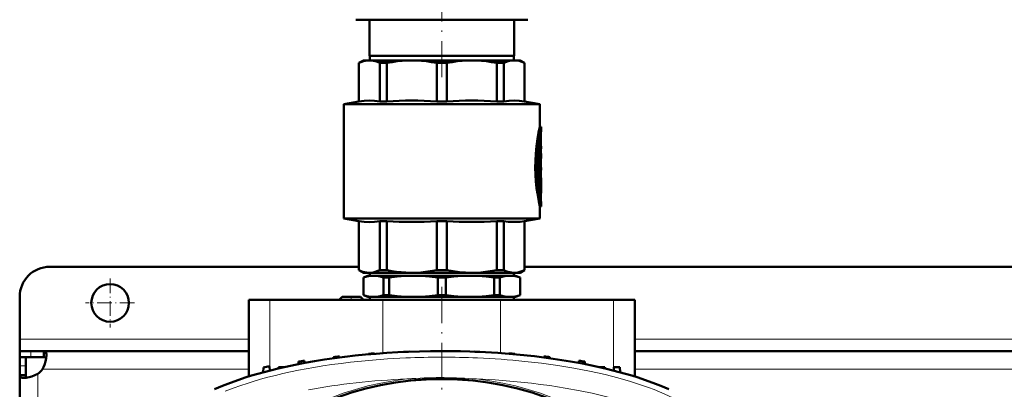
# Model space of a CAD drawing. Extents: x -1358 to 1757, y -1616 to 699.
# Tile 10 of 96: x -163 to 163, y -1171 to -1049. Entities that reach past the tile are written whole.
import ezdxf

# ---------------------------------------------------------------- set-up
doc = ezdxf.new("R2010")
doc.units = 0
doc.linetypes.add('DASHDOT', pattern=[18.5, 12, -3, 0.5, -3])

msp = doc.modelspace()

# ---------------------------------------------------------------- linework, layer by layer
at = {"color": 7, "linetype": 'DASHDOT', "lineweight": 18}
for p, q in [((-23.21, -1067.67), (-23.21, -1000.7)), ((-23.22, -1137.29), (-23.22, -1399.89))]:
    msp.add_line(p, q, dxfattribs=at)
at = {"color": 7, "lineweight": 50}
for p, q in [((-51.71, -1048.59), (-43.36, -1048.59)), ((-47.21, -1060.59), (-47.21, -1048.59)), ((-43.36, -1048.59), (5.29, -1048.59)), ((0.79, -1060.59), (0.79, -1048.59)), ((-23.21, -1060.59), (-47.21, -1060.59)), ((-47.11, -1060.59), (-47.11, -1062.09)), ((0.79, -1060.59), (-23.21, -1060.59)), ((0.69, -1060.59), (0.69, -1062.09)), ((-49.21, -1062.09), (-50.71, -1062.96)), ((-50.71, -1062.96), (-50.66, -1062.96)), ((-50.71, -1075.71), (-50.71, -1062.96)), ((-50.66, -1075.71), (-50.66, -1062.96)), ((-49.21, -1062.09), (-47.23, -1062.09)), ((-47.23, -1062.09), (-33.16, -1062.09)), ((-43.8, -1062.96), (-41.44, -1062.96)), ((-43.8, -1062.96), (-43.8, -1075.71)), ((-41.44, -1075.71), (-41.44, -1062.96)), ((-33.16, -1062.09), (-13.26, -1062.09)), ((-24.88, -1062.96), (-21.54, -1062.96)), ((-24.88, -1062.96), (-24.88, -1075.71)), ((-21.54, -1075.71), (-21.54, -1062.96)), ((-13.26, -1062.09), (0.81, -1062.09)), ((-4.98, -1062.96), (-2.62, -1062.96)), ((-4.98, -1062.96), (-4.98, -1075.71)), ((-2.62, -1075.71), (-2.62, -1062.96)), ((0.81, -1062.09), (2.79, -1062.09)), ((2.79, -1062.09), (4.29, -1062.96)), ((4.29, -1062.96), (4.24, -1062.96)), ((4.24, -1062.96), (4.24, -1075.71)), ((4.29, -1075.71), (4.29, -1062.96)), ((-50.71, -1075.71), (-55.71, -1076.59)), ((-23.21, -1076.59), (-55.71, -1076.59)), ((-55.71, -1114.59), (-55.71, -1076.59)), ((-50.66, -1075.71), (-50.71, -1075.71)), ((-43.8, -1075.71), (-41.44, -1075.71)), ((-24.88, -1075.71), (-21.54, -1075.71)), ((-23.21, -1076.59), (9.29, -1076.59)), ((-4.98, -1075.71), (-2.62, -1075.71)), ((4.24, -1075.71), (4.29, -1075.71)), ((4.29, -1075.71), (9.29, -1076.59)), ((9.29, -1084.14), (9.29, -1076.59)), ((9.29, -1084.14), (9.79, -1084.14)), ((9.79, -1085.04), (9.79, -1084.14)), ((9.63, -1086.99), (9.63, -1090.59)), ((9.02, -1090.12), (9.02, -1099.68)), ((9.58, -1089.39), (9.11, -1089.39)), ((9.29, -1089.39), (9.29, -1088.03)), ((9.52, -1089.84), (9.52, -1099.68)), ((9.63, -1094.51), (9.63, -1089.84)), ((9.63, -1090.59), (9.72, -1090.59)), ((9.72, -1090.59), (9.79, -1090.59)), ((9.79, -1091.49), (9.79, -1090.59)), ((9.63, -1091.49), (9.72, -1091.49)), ((9.79, -1093), (9.63, -1093)), ((9.79, -1091.49), (9.72, -1091.49)), ((9.79, -1093.88), (9.79, -1093)), ((9.63, -1097.67), (9.63, -1096.3)), ((9.63, -1096.3), (9.63, -1097.67)), ((9.58, -1100.13), (9.07, -1100.13)), ((9.29, -1101.09), (9.29, -1100.13)), ((9.63, -1097.67), (9.79, -1097.67)), ((9.63, -1098.57), (9.63, -1101.09)), ((9.79, -1098.57), (9.63, -1098.57)), ((9.63, -1099.68), (9.63, -1098.57)), ((9.79, -1098.57), (9.79, -1097.67)), ((9.02, -1101.54), (9.02, -1104.54)), ((9.07, -1101.09), (9.58, -1101.09)), ((9.52, -1101.54), (9.52, -1104.54)), ((9.58, -1101.09), (9.79, -1101.09)), ((9.63, -1104.54), (9.63, -1102.23)), ((9.74, -1102.58), (9.63, -1102.58)), ((9.79, -1101.99), (9.65, -1101.99)), ((9.78, -1101.99), (9.78, -1103.43)), ((9.79, -1101.99), (9.79, -1101.09)), ((9.79, -1104.71), (9.79, -1103.66)), ((9.02, -1104.56), (9.02, -1104.54)), ((9.58, -1104.99), (9.07, -1104.99)), ((9.29, -1106.65), (9.29, -1104.99)), ((9.79, -1110.54), (9.79, -1109.64)), ((9.29, -1110.54), (9.79, -1110.54)), ((9.29, -1114.59), (9.29, -1110.54)), ((-55.71, -1114.59), (-23.21, -1114.59)), ((-50.71, -1115.47), (-55.71, -1114.59)), ((-50.71, -1115.47), (-50.66, -1115.47)), ((-50.71, -1131.72), (-50.71, -1115.47)), ((-50.66, -1131.72), (-50.66, -1115.47)), ((-43.8, -1115.47), (-41.44, -1115.47)), ((-43.8, -1115.47), (-43.8, -1131.72)), ((-41.44, -1131.72), (-41.44, -1115.47)), ((-24.88, -1115.47), (-23.21, -1115.47)), ((-24.88, -1115.47), (-24.88, -1131.72)), ((-23.21, -1114.59), (9.29, -1114.59)), ((-23.21, -1115.47), (-21.54, -1115.47)), ((-21.54, -1131.72), (-21.54, -1115.47)), ((-4.98, -1115.47), (-2.62, -1115.47)), ((-4.98, -1115.47), (-4.98, -1131.72)), ((-2.62, -1131.72), (-2.62, -1115.47)), ((4.24, -1115.47), (4.29, -1115.47)), ((4.24, -1115.47), (4.24, -1131.72)), ((4.29, -1115.47), (9.29, -1114.59)), ((4.29, -1131.72), (4.29, -1115.47)), ((-50.71, -1130.59), (-153.21, -1130.59)), ((-50.71, -1131.72), (-50.66, -1131.72)), ((-49.21, -1132.59), (-50.71, -1131.72)), ((-49.21, -1132.59), (-47.23, -1132.59)), ((-47.23, -1132.59), (-33.16, -1132.59)), ((-47.11, -1133.59), (-47.11, -1132.59)), ((-43.8, -1131.72), (-41.44, -1131.72)), ((-33.16, -1132.59), (-23.21, -1132.59)), ((-24.88, -1131.72), (-23.21, -1131.72)), ((-23.21, -1131.72), (-21.54, -1131.72)), ((-23.21, -1132.59), (-13.26, -1132.59)), ((-13.26, -1132.59), (0.81, -1132.59)), ((-4.98, -1131.72), (-2.62, -1131.72)), ((0.69, -1133.59), (0.69, -1132.59)), ((0.81, -1132.59), (2.79, -1132.59)), ((2.79, -1132.59), (4.29, -1131.72)), ((4.24, -1131.72), (4.29, -1131.72)), ((269.29, -1130.59), (4.29, -1130.59)), ((-47.71, -1133.59), (-49.21, -1134.14)), ((-49.17, -1134.14), (-49.21, -1134.14)), ((-49.21, -1140.04), (-49.21, -1134.14)), ((-49.17, -1140.04), (-49.17, -1134.14)), ((-45.84, -1133.59), (-47.71, -1133.59)), ((-32.58, -1133.59), (-45.84, -1133.59)), ((-42.51, -1140.04), (-42.51, -1134.14)), ((-40.63, -1134.14), (-42.51, -1134.14)), ((-40.63, -1140.04), (-40.63, -1134.14)), ((-23.21, -1133.59), (-32.58, -1133.59)), ((-24.54, -1140.04), (-24.54, -1134.14)), ((-23.21, -1134.14), (-24.54, -1134.14)), ((-13.83, -1133.59), (-23.21, -1133.59)), ((-21.87, -1134.14), (-23.21, -1134.14)), ((-21.87, -1140.04), (-21.87, -1134.14)), ((-0.57, -1133.59), (-13.83, -1133.59)), ((-3.9, -1134.14), (-5.79, -1134.14)), ((-5.79, -1140.04), (-5.79, -1134.14)), ((-3.9, -1140.04), (-3.9, -1134.14)), ((1.29, -1133.59), (-0.57, -1133.59)), ((1.29, -1133.59), (2.79, -1134.14)), ((2.76, -1140.04), (2.76, -1134.14)), ((2.79, -1134.14), (2.76, -1134.14)), ((2.79, -1140.04), (2.79, -1134.14)), ((-163.21, -1154.59), (-163.21, -1140.59)), ((-87.21, -1141.59), (-80.21, -1141.59)), ((-87.21, -1167.01), (-87.21, -1141.59)), ((-42.71, -1141.59), (-80.21, -1141.59)), ((-56.21, -1140.59), (-57.21, -1141.59)), ((-49.21, -1141.59), (-57.21, -1141.59)), ((-50.21, -1140.59), (-56.21, -1140.59)), ((-50.21, -1140.59), (-49.21, -1141.59)), ((-49.17, -1140.04), (-49.21, -1140.04)), ((-47.71, -1140.59), (-49.21, -1140.04)), ((-45.84, -1140.59), (-47.71, -1140.59)), ((-47.11, -1141.59), (-47.11, -1140.59)), ((-32.58, -1140.59), (-45.84, -1140.59)), ((-42.71, -1141.59), (-3.71, -1141.59)), ((-40.63, -1140.04), (-42.51, -1140.04)), ((-23.21, -1140.59), (-32.58, -1140.59)), ((-23.21, -1140.04), (-24.54, -1140.04)), ((-21.87, -1140.04), (-23.21, -1140.04)), ((-13.83, -1140.59), (-23.21, -1140.59)), ((-0.57, -1140.59), (-13.83, -1140.59)), ((-3.9, -1140.04), (-5.79, -1140.04)), ((33.79, -1141.59), (-3.71, -1141.59)), ((1.29, -1140.59), (-0.57, -1140.59)), ((0.69, -1141.59), (0.69, -1140.59)), ((1.29, -1140.59), (2.79, -1140.04)), ((2.79, -1140.04), (2.76, -1140.04)), ((33.79, -1141.59), (40.79, -1141.59)), ((40.79, -1167.01), (40.79, -1141.59)), ((-163.21, -1158.59), (-163.21, -1154.59)), ((-163.21, -1158.59), (-163.21, -1160.59)), ((-159.51, -1158.59), (-163.21, -1158.59)), ((-155.18, -1158.59), (-159.51, -1158.59)), ((-155.18, -1158.59), (-155.18, -1160.59)), ((-87.21, -1158.59), (-155.18, -1158.59)), ((-45.47, -1159.35), (-45.46, -1159.48)), ((-35.84, -1158.84), (-35.84, -1158.87)), ((-33.84, -1158.79), (-33.84, -1158.76)), ((-12.59, -1158.79), (-12.59, -1158.76)), ((-10.59, -1158.87), (-10.59, -1158.84)), ((-0.97, -1159.35), (-0.97, -1159.48)), ((232.79, -1158.59), (40.79, -1158.59)), ((-163.21, -1160.59), (-163.12, -1160.59)), ((-163.21, -1160.59), (-163.21, -1163.46)), ((-159.51, -1160.59), (-163.21, -1160.59)), ((-161.21, -1160.59), (-161.21, -1163.46)), ((-159.51, -1160.59), (-155.18, -1160.59)), ((-70.72, -1162.08), (-70.75, -1162.9)), ((-68.72, -1161.79), (-68.69, -1162.51)), ((-59.09, -1160.58), (-59.11, -1160.97)), ((-57.09, -1160.36), (-57.08, -1160.7)), ((-47.47, -1159.5), (-47.47, -1159.65)), ((1.03, -1159.5), (1.04, -1159.65)), ((10.66, -1160.36), (10.65, -1160.7)), ((12.66, -1160.58), (12.67, -1160.97)), ((22.28, -1161.79), (22.26, -1162.51)), ((24.28, -1162.08), (24.31, -1162.9)), ((-163.21, -1163.46), (-163.21, -1166.62)), ((-161.21, -1166.62), (-161.21, -1163.46)), ((-82.34, -1164.01), (-82.4, -1165.61)), ((-80.34, -1163.65), (-80.29, -1165.05)), ((-77.34, -1163.89), (-77.37, -1164.33)), ((-77.34, -1163.89), (-75.45, -1163.89)), ((29.01, -1163.89), (30.91, -1163.89)), ((30.91, -1163.89), (30.93, -1164.33)), ((33.86, -1165.05), (33.9, -1163.89)), ((33.9, -1163.89), (35.9, -1163.89)), ((35.96, -1165.61), (35.9, -1163.89)), ((-163.21, -1166.62), (-161.21, -1166.62)), ((-163.21, -1166.62), (-163.21, -1264.59))]:
    msp.add_line(p, q, dxfattribs=at)
at = {"color": 7, "linetype": 'DASHDOT', "lineweight": 18, "ltscale": 0.006202}
msp.add_line((9.43, -1086.99), (9.68, -1086.99), dxfattribs=at)
at = {"color": 7, "lineweight": 18}
for p, q in [((9.45, -1086.99), (9.63, -1086.99)), ((9.58, -1086.23), (9.66, -1086.23)), ((9.05, -1089.84), (9.52, -1089.84)), ((9.02, -1099.68), (9.52, -1099.68)), ((9.02, -1101.54), (9.52, -1101.54)), ((9.63, -1103.41), (9.72, -1103.41)), ((9.02, -1104.54), (9.52, -1104.54)), ((9.29, -1106.31), (9.69, -1106.31)), ((9.61, -1108.66), (9.67, -1108.66)), ((-80.21, -1165.03), (-80.21, -1141.59)), ((-42.71, -1159.27), (-42.71, -1141.59)), ((-3.71, -1159.27), (-3.71, -1141.59)), ((33.79, -1165.03), (33.79, -1141.59)), ((-87.21, -1154.59), (-163.21, -1154.59)), ((232.79, -1154.59), (40.79, -1154.59)), ((-159.51, -1158.59), (-159.51, -1160.59)), ((-163.21, -1163.46), (-161.21, -1163.46)), ((-87.21, -1164.59), (-155.67, -1164.59)), ((232.79, -1164.59), (40.79, -1164.59)), ((-157.21, -1166.12), (-157.21, -1264.59))]:
    msp.add_line(p, q, dxfattribs=at)
at = {"color": 7, "linetype": 'DASHDOT', "lineweight": 18, "ltscale": 0.017453}
msp.add_line((9.69, -1089.84), (8.99, -1089.84), dxfattribs=at)
at = {"color": 7, "linetype": 'DASHDOT', "lineweight": 18, "ltscale": 0.002795}
msp.add_line((9.73, -1091.04), (9.62, -1091.04), dxfattribs=at)
at = {"color": 7, "linetype": 'DASHDOT', "lineweight": 18, "ltscale": 0.018414}
msp.add_line((9.69, -1099.68), (8.96, -1099.68), dxfattribs=at)
at = {"color": 7, "linetype": 'DASHDOT', "lineweight": 18, "ltscale": 0.016796}
msp.add_line((9.63, -1101.54), (8.96, -1101.54), dxfattribs=at)
at = {"color": 7, "linetype": 'DASHDOT', "lineweight": 18, "ltscale": 0.003732}
msp.add_line((9.76, -1103.03), (9.61, -1103.03), dxfattribs=at)
at = {"color": 7, "linetype": 'DASHDOT', "lineweight": 18, "ltscale": 0.000796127}
msp.add_line((9.62, -1102.23), (9.65, -1102.23), dxfattribs=at)
at = {"color": 7, "linetype": 'DASHDOT', "lineweight": 18, "ltscale": 0.018399}
msp.add_line((9.69, -1104.54), (8.96, -1104.54), dxfattribs=at)
at = {"color": 7, "linetype": 'DASHDOT', "lineweight": 18, "ltscale": 0.011948}
msp.add_line((9.25, -1107.54), (9.73, -1107.54), dxfattribs=at)
at = {"color": 7, "linetype": 'DASHDOT', "lineweight": 18, "ltscale": 0.40625}
for p, q in [((-133.21, -1134.46), (-133.21, -1150.71)), ((-125.08, -1142.59), (-141.33, -1142.59))]:
    msp.add_line(p, q, dxfattribs=at)
at = {"color": 7, "linetype": 'DASHDOT', "lineweight": 18, "ltscale": 0.030017}
msp.add_line((-53.21, -1140.49), (-53.21, -1141.69), dxfattribs=at)
at = {"color": 7, "lineweight": 50}
for points in [[(-47.23, -1062.09), (-47.85, -1062.12), (-48.49, -1062.21), (-49.13, -1062.36), (-49.77, -1062.57), (-50.66, -1062.96)], [(-43.8, -1062.96), (-44.87, -1062.51), (-45.9, -1062.22), (-46.57, -1062.12), (-47.23, -1062.09)], [(-33.16, -1062.09), (-34.76, -1062.12), (-36.38, -1062.22), (-38.02, -1062.39), (-39.7, -1062.64), (-41.44, -1062.96)], [(-24.88, -1062.96), (-26.62, -1062.64), (-28.3, -1062.39), (-29.94, -1062.22), (-31.56, -1062.12), (-33.16, -1062.09)], [(-13.26, -1062.09), (-14.86, -1062.12), (-16.48, -1062.22), (-18.12, -1062.39), (-19.8, -1062.64), (-21.54, -1062.96)], [(-4.98, -1062.96), (-6.72, -1062.64), (-8.4, -1062.39), (-10.04, -1062.22), (-11.66, -1062.12), (-13.26, -1062.09)], [(0.81, -1062.09), (-0.19, -1062.17), (-1.2, -1062.39), (-2.25, -1062.79), (-2.62, -1062.96)], [(0.81, -1062.09), (1.64, -1062.14), (2.48, -1062.3), (3.35, -1062.57), (4.24, -1062.96)], [(-43.8, -1075.71), (-45.52, -1075.51), (-47.23, -1075.44), (-48.94, -1075.51), (-50.66, -1075.71)], [(4.24, -1075.71), (2.52, -1075.51), (0.81, -1075.44), (-0.9, -1075.51), (-2.62, -1075.71)], [(9.29, -1084.14), (8.91, -1085.98), (8.54, -1088.12), (8.21, -1090.58), (7.97, -1093.15), (7.85, -1095.41), (7.82, -1097.7), (7.88, -1099.98), (8.03, -1102.31), (8.26, -1104.56), (8.5, -1106.26), (8.95, -1108.89), (9.29, -1110.54)], [(9.79, -1084.14), (9.58, -1085.16), (9.22, -1087.07), (8.97, -1088.66), (8.75, -1090.4), (8.53, -1092.65), (8.37, -1095.48), (8.34, -1097.21), (8.36, -1098.94), (8.48, -1101.35), (8.68, -1103.68), (8.91, -1105.53), (9.31, -1108.12), (9.79, -1110.54)], [(9.79, -1109.64), (9.6, -1108.61), (9.3, -1106.7), (9.1, -1105.26), (8.9, -1103.44), (8.72, -1101.11), (8.61, -1098.05), (8.61, -1096.24), (8.67, -1094.45), (8.82, -1092.13), (9.01, -1090.15), (9.36, -1087.56), (9.79, -1085.04)], [(9.58, -1089.39), (9.57, -1089.39), (9.57, -1089.39), (9.57, -1089.4), (9.56, -1089.41), (9.55, -1089.45), (9.52, -1089.84)], [(9.63, -1089.84), (9.61, -1089.54), (9.6, -1089.44), (9.59, -1089.4), (9.58, -1089.4), (9.58, -1089.39), (9.58, -1089.39)], [(9.72, -1090.59), (9.72, -1090.59), (9.72, -1090.59), (9.71, -1090.6), (9.7, -1090.65), (9.69, -1090.93), (9.7, -1091.44), (9.71, -1091.48), (9.72, -1091.49), (9.72, -1091.49), (9.72, -1091.49)], [(9.08, -1100.13), (9.07, -1100.13), (9.07, -1100.13), (9.07, -1100.12), (9.06, -1100.11), (9.05, -1100.08), (9.02, -1099.68)], [(9.52, -1099.68), (9.54, -1099.98), (9.55, -1100.08), (9.56, -1100.12), (9.57, -1100.12), (9.57, -1100.13), (9.58, -1100.13)], [(9.58, -1100.13), (9.58, -1100.13), (9.58, -1100.13), (9.59, -1100.12), (9.59, -1100.11), (9.6, -1100.07), (9.63, -1099.68)], [(9.07, -1101.09), (9.07, -1101.09), (9.07, -1101.09), (9.06, -1101.1), (9.06, -1101.11), (9.05, -1101.15), (9.02, -1101.54)], [(9.58, -1101.09), (9.57, -1101.09), (9.57, -1101.09), (9.57, -1101.1), (9.56, -1101.11), (9.55, -1101.15), (9.52, -1101.54)], [(9.63, -1102.23), (9.64, -1102.01), (9.64, -1102), (9.65, -1101.99), (9.65, -1101.99), (9.65, -1101.99)], [(9.74, -1102.58), (9.73, -1102.58), (9.73, -1102.58), (9.73, -1102.59), (9.72, -1102.66), (9.71, -1103.06), (9.72, -1103.41)], [(9.75, -1102.64), (9.74, -1102.58), (9.74, -1102.58), (9.74, -1102.58), (9.74, -1102.58)], [(9.52, -1104.54), (9.54, -1104.84), (9.55, -1104.94), (9.56, -1104.98), (9.57, -1104.98), (9.57, -1104.99), (9.58, -1104.99)], [(9.58, -1104.99), (9.58, -1104.99), (9.58, -1104.99), (9.59, -1104.98), (9.59, -1104.97), (9.6, -1104.93), (9.63, -1104.54)], [(9.69, -1106.31), (9.63, -1107.06), (9.63, -1107.97), (9.67, -1108.66)], [(-43.8, -1115.47), (-45.52, -1115.67), (-47.23, -1115.74), (-48.94, -1115.67), (-50.66, -1115.47)], [(4.24, -1115.47), (2.82, -1115.64), (1.47, -1115.73), (0.15, -1115.73), (-1.2, -1115.64), (-2.62, -1115.47)], [(-50.66, -1131.72), (-49.98, -1132.03), (-49.34, -1132.26), (-48.7, -1132.43), (-48.06, -1132.54), (-47.23, -1132.59)], [(-47.23, -1132.59), (-46.6, -1132.56), (-45.97, -1132.47), (-45.33, -1132.32), (-44.69, -1132.11), (-43.8, -1131.72)], [(-41.44, -1131.72), (-39.8, -1132.03), (-38.25, -1132.26), (-36.7, -1132.43), (-35.17, -1132.54), (-33.16, -1132.59)], [(-33.16, -1132.59), (-31.65, -1132.56), (-30.13, -1132.47), (-28.58, -1132.32), (-27.04, -1132.11), (-24.88, -1131.72)], [(-13.26, -1132.59), (-15.31, -1132.54), (-17.36, -1132.37), (-19.4, -1132.11), (-21.54, -1131.72)], [(-13.26, -1132.59), (-11.75, -1132.56), (-10.23, -1132.47), (-8.68, -1132.32), (-7.14, -1132.11), (-4.98, -1131.72)], [(-2.62, -1131.72), (-1.94, -1132.03), (-1.3, -1132.26), (-0.65, -1132.43), (-0.02, -1132.54), (0.81, -1132.59)], [(0.81, -1132.59), (1.44, -1132.56), (2.07, -1132.47), (2.71, -1132.32), (3.35, -1132.11), (4.24, -1131.72)], [(-45.84, -1133.59), (-46.96, -1133.65), (-48.07, -1133.84), (-49.17, -1134.14)], [(-42.51, -1134.14), (-43.62, -1133.84), (-44.73, -1133.65), (-45.84, -1133.59)], [(-32.58, -1133.59), (-35.27, -1133.65), (-37.95, -1133.84), (-40.63, -1134.14)], [(-24.54, -1134.14), (-27.22, -1133.84), (-29.9, -1133.65), (-32.58, -1133.59)], [(-13.83, -1133.59), (-16.52, -1133.65), (-19.2, -1133.84), (-21.87, -1134.14)], [(-5.79, -1134.14), (-8.47, -1133.84), (-11.15, -1133.65), (-13.83, -1133.59)], [(-0.57, -1133.59), (-1.69, -1133.65), (-2.8, -1133.84), (-3.9, -1134.14)], [(2.76, -1134.14), (1.65, -1133.84), (0.54, -1133.65), (-0.57, -1133.59)], [(-49.17, -1140.04), (-48.07, -1140.34), (-46.96, -1140.53), (-45.84, -1140.59)], [(-45.84, -1140.59), (-44.73, -1140.53), (-43.62, -1140.34), (-42.51, -1140.04)], [(-40.63, -1140.04), (-37.95, -1140.34), (-35.27, -1140.53), (-32.58, -1140.59)], [(-32.58, -1140.59), (-29.9, -1140.53), (-27.22, -1140.34), (-24.54, -1140.04)], [(-21.87, -1140.04), (-19.2, -1140.34), (-16.52, -1140.53), (-13.83, -1140.59)], [(-13.83, -1140.59), (-11.15, -1140.53), (-8.47, -1140.34), (-5.79, -1140.04)], [(-3.9, -1140.04), (-2.8, -1140.34), (-1.69, -1140.53), (-0.57, -1140.59)], [(-0.57, -1140.59), (0.54, -1140.53), (1.65, -1140.34), (2.76, -1140.04)], [(-155.18, -1158.59), (-154.99, -1158.61), (-154.83, -1158.66), (-154.69, -1158.76), (-154.57, -1158.9), (-154.48, -1159.07), (-154.41, -1159.29), (-154.35, -1159.62), (-154.33, -1160.01)], [(-23.22, -1158.59), (-16.97, -1158.66), (-10.76, -1158.87), (-4.59, -1159.21), (1.53, -1159.7), (7.59, -1160.32), (10.66, -1160.7), (13.71, -1161.11), (16.59, -1161.55), (19.45, -1162.01), (23.53, -1162.75), (27.54, -1163.57), (31.49, -1164.46)], [(-154.33, -1160.01), (-154.41, -1160.95), (-154.63, -1162.01), (-154.98, -1163.12), (-155.3, -1163.87), (-155.67, -1164.59)], [(-155.18, -1160.59), (-154.84, -1160.64), (-154.59, -1160.78), (-154.42, -1161.03)], [(-98.58, -1171.27), (-95.94, -1170.13), (-93.24, -1169.07), (-90.5, -1168.08), (-88.42, -1167.39), (-86.33, -1166.74), (-82.12, -1165.53), (-77.92, -1164.46)], [(31.49, -1164.46), (35.69, -1165.53), (39.89, -1166.74), (41.98, -1167.39), (44.06, -1168.08), (46.8, -1169.07), (49.5, -1170.13), (52.15, -1171.27)], [(-161.79, -1167.47), (-162.44, -1167.41), (-162.7, -1167.33), (-162.9, -1167.23), (-163.06, -1167.09), (-163.16, -1166.92), (-163.21, -1166.62)], [(-157.21, -1166.12), (-158.16, -1166.6), (-159.13, -1166.98), (-160.1, -1167.25), (-161.02, -1167.42), (-161.79, -1167.47)], [(-160.77, -1167.38), (-161.02, -1167.21), (-161.16, -1166.96), (-161.21, -1166.62)]]:
    msp.add_lwpolyline(points, dxfattribs=at)
at = {"color": 7, "lineweight": 18}
for points in [[(-35.07, -1160.85), (-41.25, -1161.18), (-47.41, -1161.66), (-53.53, -1162.29), (-56.6, -1162.66), (-59.66, -1163.07), (-62.65, -1163.52), (-65.62, -1164), (-70.78, -1164.95), (-73.33, -1165.48), (-75.87, -1166.04), (-78.38, -1166.64), (-80.86, -1167.27), (-83.32, -1167.94), (-85.75, -1168.66), (-87.79, -1169.3), (-89.81, -1169.97), (-92.45, -1170.92), (-95.03, -1171.93)], [(64.09, -1181.28), (63, -1180.25), (61.8, -1179.25), (60.49, -1178.26), (59.44, -1177.53), (58.34, -1176.82), (56, -1175.44), (53.49, -1174.13), (50.83, -1172.88), (49.06, -1172.12), (47.23, -1171.38), (45.32, -1170.66), (43.36, -1169.97), (39.37, -1168.67), (35.23, -1167.49), (30.98, -1166.4), (28.43, -1165.81), (25.85, -1165.26), (20.6, -1164.25), (15.26, -1163.37), (9.83, -1162.62), (4.34, -1161.99)], [(51.5, -1180.96), (50.08, -1180.24), (48.6, -1179.55), (46.96, -1178.83), (45.28, -1178.14), (41.92, -1176.87), (38.27, -1175.66), (34.51, -1174.54), (30.65, -1173.53), (26.71, -1172.6), (22.71, -1171.76), (17.68, -1170.85), (12.59, -1170.05), (9.6, -1169.64), (6.6, -1169.27), (0.55, -1168.65), (-5.54, -1168.17), (-11.66, -1167.84)]]:
    msp.add_lwpolyline(points, dxfattribs=at)
at = {"color": 7, "lineweight": 50}
for centre, radius in [((-133.21, -1142.59), 6.25), ((-23.22, -1268.59), 100.74)]:
    msp.add_circle(centre, radius, dxfattribs=at)
at = {"color": 7, "lineweight": 18}
msp.add_circle((-23.22, -1268.59), 101, dxfattribs=at)
at = {"color": 7, "lineweight": 50}
for centre, radius, start, end in [((-33.16, -1205.03), 129.58, 86.3381, 93.6619), ((-13.26, -1205.03), 129.58, 86.3381, 93.6619), ((18.15, -1086.95), 8.53, 175.1548, 180.2701), ((43.52, -1089.45), 34.02, 172.5506, 174.5671), ((43.43, -1097.43), 33.93, 172.494, 175.0745), ((42.93, -1097.36), 33.32, 174.0048, 178.1693), ((-2.64, -1104.71), 12.43, 0.0026, 6.0181), ((-2.62, -1103.66), 12.41, 359.9984, 4.6874), ((9.07, -1104.98), 0.00658, 216.7699, 283.0474), ((-2.66, -1104.71), 12.45, 352.604, 359.9912), ((43.62, -1105.14), 34.13, 185.9218, 187.582), ((-33.16, -986.15), 129.58, 266.3381, 273.6619), ((-13.26, -986.15), 129.58, 266.3381, 273.6619), ((-153.21, -1140.59), 10, 90, 180), ((-23.22, -1483.59), 325, 93.9256, 94.2791), ((-23.22, -1483.59), 325, 91.8735, 92.2263), ((-23.22, -1483.59), 325, 89.8237, 90.1763), ((-23.22, -1483.59), 325, 87.7737, 88.1265), ((-23.22, -1483.59), 325, 85.7209, 86.0744), ((-23.22, -1483.59), 325, 98.0479, 98.4041), ((-23.22, -1483.59), 325, 95.9829, 96.3375), ((-23.22, -1483.59), 325, 83.6625, 84.0172), ((-23.22, -1483.59), 325, 81.5959, 81.9522), ((-161.33, -1160.47), 7, 306.0861, 323.9183), ((-23.22, -1483.59), 325, 100.1234, 100.4818)]:
    msp.add_arc(centre, radius, start, end, dxfattribs=at)
at = {"color": 7, "lineweight": 18}
for centre, radius, start, end in [((-23.22, -1439.06), 278.46, 87.5597, 92.4395), ((-22.43, -1422.66), 262.04, 84.1371, 87.5794), ((-23.22, -1268.59), 101.41, 96.5423, 173.4568), ((-23.23, -1314.72), 147.33, 93.8374, 94.4935), ((-23.22, -1314.9), 147.51, 85.5067, 93.8371), ((-23.22, -1268.59), 101.41, 6.5424, 83.4568)]:
    msp.add_arc(centre, radius, start, end, dxfattribs=at)
at = {"color": 7, "lineweight": 50}
msp.add_ellipse((-21.32, -1191.6), major_axis=(96.68, -0.73), ratio=0.341319, start_param=1.592988, end_param=2.19875, dxfattribs=at)
at = {"color": 7, "lineweight": 18}
msp.add_ellipse((-19.08, -1200.18), major_axis=(95.23, -1.54), ratio=0.341842, start_param=1.741831, end_param=2.108111, dxfattribs=at)

doc.saveas('drawing.dxf')
